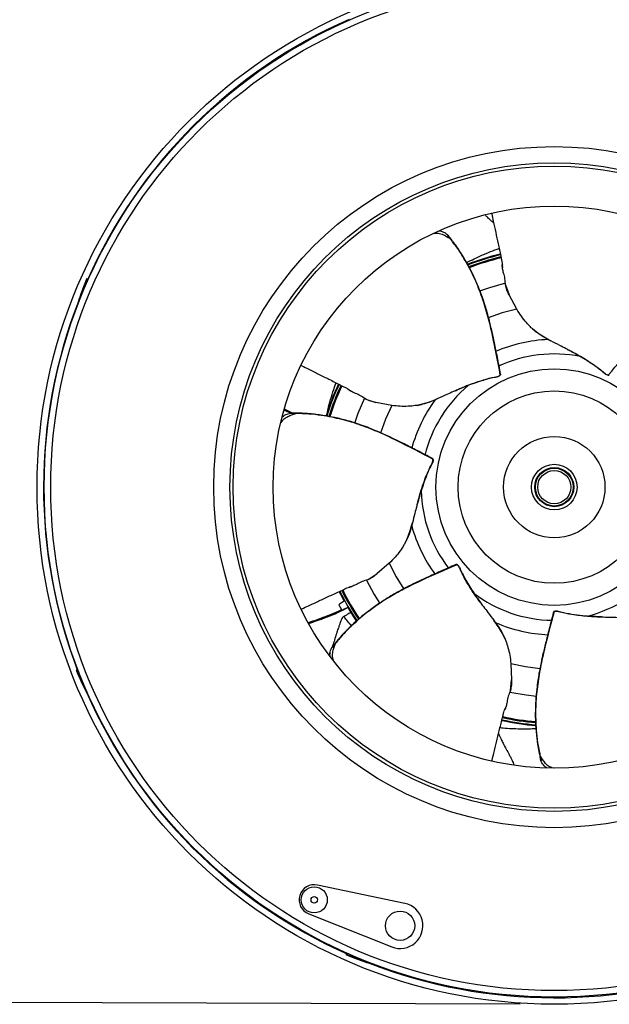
# Model space of a CAD drawing. Extents: x 5 to 297, y -3 to 205.
# Tile 15 of 38: x 26 to 44, y 135 to 166. Entities that reach past the tile are written whole.
import ezdxf

# ---------------------------------------------------------------- set-up
doc = ezdxf.new("R2010")
doc.units = 0
doc.layers.get('0').update_dxf_attribs({"linetype": 'CONTINUOUS'})
doc.styles.add('SLDTEXTSTYLE0', font='TXT', dxfattribs={"width": 0.605})
doc.dimstyles.new('SLDDIMSTYLE0', dxfattribs={"dimtxt": 2.5, "dimasz": 4, "dimexe": 0, "dimexo": 0.0625, "dimtad": 1, "dimdec": 0, "dimlfac": 10, "dimrnd": 1e-09, "dimzin": 12, "dimtxsty": 'SLDTEXTSTYLE0', "dimsah": 1, "dimcen": 0.09, "dimazin": 3, "dimtfac": 1, "dimtofl": 0, "dimtmove": 0, "dimatfit": 3, "dimtolj": 1, "dimtzin": 12})

# ---------------------------------------------------------------- blocks, each defined once
blk = doc.blocks.new('_D')
at = {"color": 7, "linetype": 'CONTINUOUS'}
for p, q in [((35.97, 169.467), (15.946, 169.527)), ((16.946, 169.524), (16.844, 135.404)), ((41.22, 135.331), (15.844, 135.407))]:
    blk.add_line(p, q, dxfattribs=at)
for points in [[(16.946, 169.524), (16.434, 165.525), (17.434, 165.522)], [(16.844, 135.404), (17.356, 139.403), (16.356, 139.406)]]:
    blk.add_solid(points, dxfattribs=at)
at = {"color": 7, "linetype": 'CONTINUOUS', "insert": (13.657, 147.315), "char_height": 2.5, "attachment_point": 1, "rotation": 89.8283, "style": 'SLDTEXTSTYLE0'}
blk.add_mtext('341mm', dxfattribs=at)

msp = doc.modelspace()

# ---------------------------------------------------------------- linework, layer by layer
at = {"color": 7, "linetype": 'CONTINUOUS'}
for p, q in [((39.086, 158.803), (39.089, 158.808)), ((39.089, 158.808), (39.087, 158.81)), ((27.942, 157.499), (27.925, 157.596)), ((40.773, 157.402), (40.768, 157.454)), ((40.773, 157.402), (40.881, 157.097)), ((27.668, 156.892), (27.701, 156.92)), ((41.118, 156.657), (40.881, 157.097)), ((40.613, 154.636), (40.612, 154.642)), ((43.924, 154.635), (43.928, 154.639)), ((36.485, 153.897), (36.442, 153.926)), ((36.485, 153.897), (36.791, 153.792)), ((37.283, 153.703), (36.791, 153.792)), ((34.336, 153.458), (34.334, 153.458)), ((34.338, 153.453), (34.336, 153.458)), ((38.548, 152.049), (38.543, 152.051)), ((37.201, 148.863), (36.825, 148.534)), ((39.283, 148.821), (39.278, 148.818)), ((36.552, 148.361), (36.502, 148.344)), ((36.552, 148.361), (36.825, 148.534)), ((35.669, 147.993), (35.819, 147.699)), ((42.266, 147.383), (42.264, 147.377)), ((35.556, 146.406), (35.554, 146.404)), ((35.561, 146.404), (35.556, 146.406)), ((40.934, 145.781), (40.957, 145.282)), ((27.682, 145.524), (27.601, 145.58)), ((40.922, 144.96), (40.957, 145.282)), ((27.917, 144.901), (27.921, 144.944)), ((40.922, 144.96), (40.903, 144.911)), ((41.833, 142.966), (41.829, 142.963)), ((41.829, 142.963), (41.83, 142.961)), ((37.681, 138.424), (35, 138.988)), ((34.732, 138.101), (37.279, 137.088)), ((35.966, 136.872), (35.869, 136.855)), ((36.573, 136.599), (36.545, 136.632))]:
    msp.add_line(p, q, dxfattribs=at)
at = {"color": 1, "linetype": 'CONTINUOUS'}
msp.add_line((35.706, 147.916), (35.663, 147.99), dxfattribs=at)
at = {"color": 7, "linetype": 'CONTINUOUS', "flags": 128}
for points in [[(27.913, 157.577), (27.891, 157.524), (27.86, 157.445), (27.822, 157.345), (27.782, 157.236), (27.743, 157.128), (27.709, 157.031), (27.684, 156.955), (27.67, 156.907), (27.668, 156.892), (27.678, 156.912), (27.7, 156.964), (27.732, 157.044), (27.769, 157.143), (27.81, 157.253), (27.849, 157.361), (27.882, 157.458), (27.908, 157.534), (27.922, 157.582), (27.924, 157.597), (27.913, 157.577)], [(27.827, 157.333), (27.819, 157.314), (27.808, 157.285), (27.795, 157.25), (27.782, 157.213), (27.771, 157.182), (27.764, 157.16), (27.761, 157.151), (27.764, 157.156), (27.772, 157.174), (27.784, 157.204), (27.797, 157.239), (27.81, 157.275), (27.821, 157.307), (27.828, 157.329), (27.83, 157.338), (27.827, 157.333)], [(35.93, 147.503), (36.103, 147.22), (36.199, 147.075)], [(27.607, 145.559), (27.628, 145.506), (27.662, 145.428), (27.706, 145.331), (27.755, 145.225), (27.804, 145.121), (27.849, 145.028), (27.885, 144.957), (27.908, 144.913), (27.917, 144.901), (27.911, 144.922), (27.89, 144.975), (27.855, 145.054), (27.812, 145.151), (27.763, 145.256), (27.714, 145.36), (27.669, 145.453), (27.633, 145.525), (27.609, 145.568), (27.6, 145.58), (27.607, 145.559)], [(27.718, 145.325), (27.726, 145.307), (27.739, 145.278), (27.755, 145.244), (27.771, 145.209), (27.786, 145.179), (27.796, 145.158), (27.801, 145.15), (27.799, 145.156), (27.792, 145.174), (27.779, 145.203), (27.763, 145.238), (27.747, 145.273), (27.732, 145.303), (27.722, 145.323), (27.717, 145.331), (27.718, 145.325)], [(35.888, 136.844), (35.941, 136.822), (36.02, 136.791), (36.12, 136.753), (36.229, 136.713), (36.338, 136.674), (36.435, 136.64), (36.511, 136.615), (36.558, 136.6), (36.573, 136.598), (36.553, 136.609), (36.501, 136.631), (36.421, 136.663), (36.322, 136.7), (36.213, 136.741), (36.104, 136.779), (36.007, 136.813), (35.931, 136.838), (35.883, 136.853), (35.869, 136.855), (35.888, 136.844)], [(36.132, 136.758), (36.151, 136.75), (36.18, 136.739), (36.216, 136.726), (36.252, 136.712), (36.284, 136.702), (36.306, 136.694), (36.315, 136.692), (36.309, 136.695), (36.291, 136.703), (36.262, 136.714), (36.226, 136.728), (36.19, 136.741), (36.158, 136.752), (36.136, 136.759), (36.127, 136.761), (36.132, 136.758)]]:
    msp.add_lwpolyline(points, dxfattribs=at)
at = {"color": 1, "linetype": 'CONTINUOUS', "flags": 128}
for points in [[(40.768, 157.454), (40.281, 157.317), (39.976, 157.209)], [(41.118, 156.657), (40.668, 156.543), (40.24, 156.395)], [(36.442, 153.926), (36.245, 153.46), (36.139, 153.154)], [(37.283, 153.703), (37.092, 153.28), (36.94, 152.854)], [(37.201, 148.863), (37.412, 148.45), (37.651, 148.065)], [(36.502, 148.344), (36.744, 147.9), (36.917, 147.627)], [(40.934, 145.781), (41.389, 145.689), (41.838, 145.636)], [(40.903, 144.911), (41.402, 144.823), (41.724, 144.788)]]:
    msp.add_lwpolyline(points, dxfattribs=at)
at = {"color": 7, "linetype": 'CONTINUOUS'}
for centre, radius in [((42.267, 151.198), 15.87), ((42.267, 151.198), 15.65), ((42.267, 151.198), 15.45), ((42.267, 151.198), 10.45), ((42.267, 151.198), 9.95), ((42.267, 151.198), 9.85), ((42.267, 151.198), 8.625), ((42.267, 151.198), 3.629), ((42.267, 151.198), 2.951), ((42.267, 151.198), 1.556), ((42.267, 151.198), 0.7), ((42.267, 151.198), 0.6), ((42.267, 151.198), 0.59), ((42.267, 151.198), 0.58), ((42.267, 151.198), 0.509), ((34.904, 138.533), 0.4), ((34.904, 138.533), 0.1), ((37.537, 137.739), 0.45)]:
    msp.add_circle(centre, radius, dxfattribs=at)
for centre, radius, start, end in [((42.267, 151.198), 15.67, 113.6885, 156.1492), ((42.267, 151.198), 7.336, 103.0514, 111.3381), ((42.267, 151.198), 7.314, 103.0594, 111.3217), ((42.267, 151.198), 15.67, 158.6885, 201.1492), ((42.267, 151.198), 7.336, 154.4824, 162.6652), ((42.267, 151.198), 7.314, 154.4827, 162.6408), ((42.267, 151.198), 7.314, 205.9166, 214.1795), ((42.267, 151.198), 15.67, 203.6885, 246.1492), ((42.267, 151.198), 7.336, 257.3409, 265.6274), ((42.267, 151.198), 7.314, 257.34, 265.6099), ((34.904, 138.533), 0.465, 78.1244, 248.3201), ((37.537, 137.739), 0.7, 248.3201, 78.1244), ((42.267, 151.198), 15.67, 248.6885, 291.1492)]:
    msp.add_arc(centre, radius, start, end, dxfattribs=at)
at = {"color": 1, "linetype": 'CONTINUOUS'}
for radius, start, end in [(7.249, 103.066, 111.2651), (7.218, 103.0705, 111.239), (4.532, 92.3182, 113.3827), (4.087, 78.6974, 114.7682), (7.249, 154.4959, 162.5923), (7.218, 154.4984, 162.5681), (4.087, 130.126, 166.1967), (4.532, 143.7467, 164.8113), (4.087, 181.5545, 217.6253), (4.532, 195.1753, 216.2399), (4.087, 284.4117, 320.4824), (7.249, 205.9243, 214.1222), (7.218, 205.9292, 214.097), (4.087, 232.9831, 269.0539), (4.532, 246.6039, 267.6684), (7.249, 257.3507, 265.5653), (7.218, 257.3539, 265.5348)]:
    msp.add_arc((42.267, 151.198), radius, start, end, dxfattribs=at)
at = {"color": 7, "linetype": 'CONTINUOUS'}
for points, knots in [([(40.406, 159.311), (40.377, 159.335), (40.319, 159.384), (40.245, 159.45), (40.197, 159.495), (40.185, 159.508), (40.167, 159.526), (40.154, 159.542), (40.153, 159.543)], [0, 0, 0, 0, 0.17619, 0.368147, 0.5818, 0.804783, 0.988651, 1, 1, 1, 1]), ([(40.347, 159.588), (40.348, 159.584), (40.364, 159.507), (40.405, 159.315), (40.47, 159.01), (40.546, 158.661), (40.603, 158.388), (40.642, 158.187), (40.672, 158.092), (40.672, 158.036), (40.673, 158.009)], [0, 0, 0, 0, 0.008664, 0.146631, 0.366035, 0.590222, 0.825405, 0.885271, 0.943865, 1, 1, 1, 1]), ([(38.579, 158.984), (38.622, 158.988), (38.718, 158.996), (38.857, 158.947), (38.966, 158.888), (39.039, 158.844), (39.07, 158.817), (39.086, 158.803)], [0, 0, 0, 0, 0.2389246, 0.5303965, 0.7669752, 0.8825646, 1, 1, 1, 1]), ([(38.721, 159.06), (38.732, 159.059), (38.794, 159.056), (38.913, 159.016), (39.02, 158.918), (39.068, 158.841), (39.087, 158.81)], [0, 0, 0, 0, 0.070295, 0.423461, 0.766752, 1, 1, 1, 1]), ([(40.622, 154.669), (40.589, 154.842), (40.526, 155.165), (40.435, 155.608), (40.357, 155.981), (40.281, 156.29), (40.213, 156.543), (40.143, 156.778), (40.057, 157.038), (39.938, 157.354), (39.79, 157.693), (39.61, 158.044), (39.4, 158.394), (39.192, 158.699), (39.04, 158.876), (38.99, 158.935)], [0, 0, 0, 0, 0.114491, 0.214616, 0.300447, 0.371944, 0.429132, 0.47684, 0.536594, 0.611046, 0.700176, 0.77678, 0.861663, 0.954088, 1, 1, 1, 1]), ([(40.612, 154.642), (40.536, 155.047), (40.421, 155.656), (40.238, 156.434), (40.062, 157.013), (39.836, 157.588), (39.583, 158.079), (39.33, 158.487), (39.169, 158.701), (39.089, 158.808)], [0, 0, 0, 0, 0.2780535, 0.4171239, 0.5561894, 0.6952934, 0.8347064, 0.9175147, 1, 1, 1, 1]), ([(43.928, 154.639), (44.197, 154.952), (44.601, 155.421), (45.096, 156.049), (45.439, 156.548), (45.747, 157.083), (45.974, 157.587), (46.135, 158.039), (46.202, 158.298), (46.235, 158.427)], [0, 0, 0, 0, 0.278053, 0.417124, 0.556189, 0.695293, 0.834706, 0.917515, 1, 1, 1, 1]), ([(40.675, 157.928), (40.674, 157.941), (40.673, 157.963), (40.673, 157.99), (40.672, 158.006), (40.673, 158.014), (40.673, 158.017)], [0, 0, 0, 0, 0.4245684, 0.7115878, 0.9038575, 1, 1, 1, 1]), ([(40.768, 157.454), (40.763, 157.517), (40.754, 157.644), (40.699, 157.797), (40.683, 157.885), (40.675, 157.928)], [0, 0, 0, 0, 0.338923, 0.686346, 1, 1, 1, 1]), ([(40.881, 157.097), (40.857, 157.146), (40.809, 157.244), (40.785, 157.349), (40.773, 157.402)], [0, 0, 0, 0, 0.4973329, 1, 1, 1, 1]), ([(41.602, 156.054), (41.589, 156.066), (41.523, 156.126), (41.407, 156.249), (41.255, 156.434), (41.164, 156.582), (41.118, 156.657)], [0, 0, 0, 0, 0.073073, 0.365546, 0.681543, 1, 1, 1, 1]), ([(41.602, 156.054), (41.651, 156.015), (41.825, 155.875), (42.023, 155.764), (42.166, 155.684)], [0, 0, 0, 0, 0.278249, 1, 1, 1, 1]), ([(42.084, 155.726), (42.068, 155.735), (41.989, 155.776), (41.821, 155.874), (41.684, 155.986), (41.602, 156.054)], [0, 0, 0, 0, 0.090739, 0.453831, 1, 1, 1, 1]), ([(42.166, 155.684), (42.15, 155.693), (42.122, 155.707), (42.095, 155.721), (42.084, 155.726)], [0, 0, 0, 0, 0.5852059, 1, 1, 1, 1]), ([(42.687, 155.415), (42.67, 155.424), (42.584, 155.469), (42.408, 155.56), (42.254, 155.639), (42.166, 155.684)], [0, 0, 0, 0, 0.095599, 0.478034, 1, 1, 1, 1]), ([(42.687, 155.415), (42.72, 155.398), (42.936, 155.286), (43.251, 155.108), (43.572, 154.885), (43.716, 154.772), (43.782, 154.718), (43.81, 154.694), (43.835, 154.672), (43.866, 154.655), (43.9, 154.642), (43.918, 154.64), (43.928, 154.639)], [0, 0, 0, 0, 0.082004, 0.53175, 0.756582, 0.869233, 0.897747, 0.924721, 0.942915, 0.961777, 0.980813, 1, 1, 1, 1]), ([(43.068, 155.206), (43.051, 155.216), (42.963, 155.266), (42.836, 155.336), (42.727, 155.394), (42.687, 155.415)], [0, 0, 0, 0, 0.136441, 0.682271, 1, 1, 1, 1]), ([(43.924, 154.635), (43.917, 154.636), (43.902, 154.637), (43.875, 154.646), (43.848, 154.658), (43.803, 154.687), (43.697, 154.79), (43.434, 154.98), (43.203, 155.123), (43.068, 155.206)], [0, 0, 0, 0, 0.02258, 0.045166, 0.067607, 0.089897, 0.176657, 0.519839, 1, 1, 1, 1]), ([(34.51, 154.928), (34.514, 154.926), (34.584, 154.891), (34.76, 154.803), (35.039, 154.664), (35.36, 154.505), (35.608, 154.38), (35.79, 154.285), (35.883, 154.249), (35.927, 154.214), (35.948, 154.198)], [0, 0, 0, 0, 0.008531, 0.146517, 0.36595, 0.590167, 0.825381, 0.885256, 0.943857, 1, 1, 1, 1]), ([(39.232, 154.156), (39.266, 154.171), (39.488, 154.27), (39.824, 154.405), (40.198, 154.517), (40.377, 154.559), (40.46, 154.577), (40.496, 154.583), (40.529, 154.59), (40.561, 154.603), (40.592, 154.622), (40.606, 154.635), (40.612, 154.642)], [0, 0, 0, 0, 0.082004, 0.53175, 0.756582, 0.869233, 0.897747, 0.924721, 0.942915, 0.961777, 0.980813, 1, 1, 1, 1]), ([(40.613, 154.636), (40.608, 154.631), (40.598, 154.62), (40.574, 154.605), (40.548, 154.591), (40.497, 154.574), (40.35, 154.555), (40.038, 154.468), (39.782, 154.376), (39.633, 154.323)], [0, 0, 0, 0, 0.02258, 0.045166, 0.067607, 0.089897, 0.176657, 0.519839, 1, 1, 1, 1]), ([(40.613, 154.636), (40.617, 154.641), (40.625, 154.652), (40.624, 154.659), (40.624, 154.663)], [0, 0, 0, 0, 0.4999442, 1, 1, 1, 1]), ([(43.924, 154.635), (43.931, 154.635), (43.943, 154.635), (43.949, 154.641), (43.951, 154.643)], [0, 0, 0, 0, 0.499944, 1, 1, 1, 1]), ([(36.013, 154.149), (36.002, 154.157), (35.984, 154.169), (35.963, 154.186), (35.951, 154.195), (35.945, 154.2), (35.943, 154.202)], [0, 0, 0, 0, 0.436057, 0.730842, 0.928314, 1, 1, 1, 1]), ([(36.442, 153.926), (36.39, 153.962), (36.284, 154.034), (36.131, 154.086), (36.051, 154.129), (36.013, 154.149)], [0, 0, 0, 0, 0.338923, 0.686346, 1, 1, 1, 1]), ([(39.232, 154.156), (39.214, 154.148), (39.126, 154.109), (38.944, 154.028), (38.787, 153.957), (38.696, 153.916)], [0, 0, 0, 0, 0.095599, 0.478034, 1, 1, 1, 1]), ([(39.633, 154.323), (39.615, 154.316), (39.521, 154.279), (39.386, 154.223), (39.273, 154.174), (39.232, 154.156)], [0, 0, 0, 0, 0.136441, 0.682271, 1, 1, 1, 1]), ([(36.791, 153.792), (36.738, 153.804), (36.631, 153.827), (36.534, 153.874), (36.485, 153.897)], [0, 0, 0, 0, 0.497333, 1, 1, 1, 1]), ([(38.056, 153.705), (38.117, 153.719), (38.335, 153.768), (38.545, 153.854), (38.696, 153.916)], [0, 0, 0, 0, 0.278249, 1, 1, 1, 1]), ([(38.612, 153.878), (38.596, 153.871), (38.515, 153.835), (38.333, 153.765), (38.16, 153.728), (38.056, 153.705)], [0, 0, 0, 0, 0.090739, 0.453831, 1, 1, 1, 1]), ([(38.696, 153.916), (38.68, 153.908), (38.652, 153.896), (38.624, 153.883), (38.612, 153.878)], [0, 0, 0, 0, 0.585206, 1, 1, 1, 1]), ([(33.985, 153.566), (34.024, 153.546), (34.088, 153.515), (34.152, 153.484), (34.176, 153.473)], [0, 0, 0, 0, 0.618816, 1, 1, 1, 1]), ([(38.056, 153.705), (38.039, 153.703), (37.951, 153.689), (37.782, 153.675), (37.542, 153.671), (37.369, 153.692), (37.283, 153.703)], [0, 0, 0, 0, 0.073073, 0.365546, 0.681543, 1, 1, 1, 1]), ([(33.883, 153.172), (33.906, 153.207), (33.959, 153.286), (34.082, 153.363), (34.197, 153.412), (34.277, 153.441), (34.317, 153.449), (34.338, 153.453)], [0, 0, 0, 0, 0.232514, 0.526441, 0.765013, 0.881575, 1, 1, 1, 1]), ([(33.914, 153.332), (33.919, 153.338), (33.96, 153.384), (34.064, 153.45), (34.207, 153.472), (34.297, 153.462), (34.334, 153.458)], [0, 0, 0, 0, 0.058506, 0.41615, 0.763794, 1, 1, 1, 1]), ([(38.528, 152.076), (38.372, 152.158), (38.08, 152.31), (37.677, 152.515), (37.336, 152.687), (37.047, 152.82), (36.807, 152.924), (36.58, 153.017), (36.324, 153.111), (36.002, 153.216), (35.645, 153.311), (35.258, 153.388), (34.854, 153.443), (34.485, 153.47), (34.252, 153.463), (34.175, 153.46)], [0, 0, 0, 0, 0.114491, 0.2146156, 0.3004471, 0.3719442, 0.4291323, 0.4768401, 0.5365936, 0.6110461, 0.7001764, 0.7767797, 0.8616631, 0.9540876, 1, 1, 1, 1]), ([(38.543, 152.051), (38.178, 152.244), (37.631, 152.534), (36.909, 152.876), (36.346, 153.1), (35.756, 153.281), (35.214, 153.39), (34.737, 153.446), (34.47, 153.454), (34.336, 153.458)], [0, 0, 0, 0, 0.278053, 0.417124, 0.556189, 0.695293, 0.834706, 0.917515, 1, 1, 1, 1]), ([(38.062, 150.669), (38.072, 150.705), (38.133, 150.941), (38.236, 151.287), (38.382, 151.65), (38.46, 151.816), (38.499, 151.892), (38.516, 151.924), (38.531, 151.953), (38.541, 151.987), (38.546, 152.023), (38.544, 152.042), (38.543, 152.051)], [0, 0, 0, 0, 0.082004, 0.53175, 0.756582, 0.869233, 0.897747, 0.924721, 0.942915, 0.961777, 0.980813, 1, 1, 1, 1]), ([(38.548, 152.049), (38.549, 152.041), (38.551, 152.026), (38.548, 151.998), (38.542, 151.97), (38.524, 151.919), (38.447, 151.792), (38.32, 151.494), (38.233, 151.237), (38.182, 151.087)], [0, 0, 0, 0, 0.02258, 0.045166, 0.067607, 0.089897, 0.176657, 0.519839, 1, 1, 1, 1]), ([(38.548, 152.049), (38.546, 152.055), (38.543, 152.067), (38.537, 152.071), (38.533, 152.073)], [0, 0, 0, 0, 0.499944, 1, 1, 1, 1]), ([(42.219, 151.776), (42.219, 151.776), (42.219, 151.777), (42.219, 151.779), (42.219, 151.784), (42.219, 151.789), (42.219, 151.792), (42.219, 151.795), (42.219, 151.795)], [0, 0, 0, 0, 0.1867683, 0.4091719, 0.6320063, 0.7712088, 0.9958785, 1, 1, 1, 1]), ([(38.182, 151.087), (38.176, 151.068), (38.146, 150.971), (38.106, 150.831), (38.074, 150.712), (38.062, 150.669)], [0, 0, 0, 0, 0.1364414, 0.6822713, 1, 1, 1, 1]), ([(41.689, 151.15), (41.689, 151.15), (41.689, 151.15), (41.686, 151.15), (41.682, 151.15), (41.676, 151.15), (41.673, 151.15), (41.67, 151.15), (41.67, 151.15)], [0, 0, 0, 0, 0.186768, 0.409172, 0.632006, 0.771209, 0.995879, 1, 1, 1, 1]), ([(38.062, 150.669), (38.057, 150.65), (38.032, 150.557), (37.983, 150.364), (37.94, 150.197), (37.916, 150.101)], [0, 0, 0, 0, 0.0955994, 0.4780344, 1, 1, 1, 1]), ([(42.315, 150.62), (42.315, 150.62), (42.315, 150.62), (42.315, 150.617), (42.315, 150.613), (42.315, 150.607), (42.315, 150.603), (42.315, 150.601)], [0, 0, 0, 0, 0.138287, 0.361219, 0.58413, 0.807572, 1, 1, 1, 1]), ([(37.681, 149.469), (37.709, 149.525), (37.806, 149.726), (37.87, 149.944), (37.916, 150.101)], [0, 0, 0, 0, 0.278249, 1, 1, 1, 1]), ([(37.893, 150.012), (37.889, 149.994), (37.866, 149.908), (37.808, 149.723), (37.729, 149.564), (37.681, 149.469)], [0, 0, 0, 0, 0.090739, 0.453831, 1, 1, 1, 1]), ([(37.916, 150.101), (37.912, 150.083), (37.904, 150.053), (37.896, 150.024), (37.893, 150.012)], [0, 0, 0, 0, 0.585206, 1, 1, 1, 1]), ([(37.681, 149.469), (37.673, 149.454), (37.629, 149.376), (37.535, 149.236), (37.388, 149.046), (37.263, 148.924), (37.201, 148.863)], [0, 0, 0, 0, 0.073073, 0.365546, 0.681543, 1, 1, 1, 1]), ([(39.249, 148.822), (39.088, 148.751), (38.787, 148.618), (38.376, 148.43), (38.029, 148.271), (37.744, 148.129), (37.513, 148.006), (37.299, 147.886), (37.066, 147.744), (36.784, 147.558), (36.486, 147.338), (36.185, 147.084), (35.89, 146.802), (35.639, 146.531), (35.499, 146.344), (35.453, 146.281)], [0, 0, 0, 0, 0.114491, 0.2146156, 0.3004471, 0.3719442, 0.4291323, 0.4768401, 0.5365936, 0.6110461, 0.7001764, 0.7767797, 0.8616631, 0.9540876, 1, 1, 1, 1]), ([(39.278, 148.818), (38.9, 148.653), (38.332, 148.406), (37.614, 148.055), (37.088, 147.754), (36.579, 147.406), (36.156, 147.05), (35.814, 146.713), (35.642, 146.508), (35.556, 146.406)], [0, 0, 0, 0, 0.278053, 0.417124, 0.556189, 0.695293, 0.834706, 0.917515, 1, 1, 1, 1]), ([(39.283, 148.821), (39.277, 148.823), (39.266, 148.828), (39.258, 148.826), (39.255, 148.825)], [0, 0, 0, 0, 0.499944, 1, 1, 1, 1]), ([(40.059, 147.58), (40.037, 147.61), (39.891, 147.805), (39.684, 148.102), (39.492, 148.442), (39.411, 148.607), (39.375, 148.684), (39.361, 148.718), (39.347, 148.748), (39.327, 148.777), (39.302, 148.803), (39.286, 148.813), (39.278, 148.818)], [0, 0, 0, 0, 0.082004, 0.53175, 0.756582, 0.869233, 0.897747, 0.924721, 0.942915, 0.961777, 0.980813, 1, 1, 1, 1]), ([(39.283, 148.821), (39.29, 148.817), (39.302, 148.809), (39.323, 148.789), (39.342, 148.767), (39.369, 148.721), (39.421, 148.582), (39.575, 148.297), (39.721, 148.068), (39.807, 147.935)], [0, 0, 0, 0, 0.02258, 0.045166, 0.067607, 0.089897, 0.176657, 0.519839, 1, 1, 1, 1]), ([(36.825, 148.534), (36.782, 148.5), (36.698, 148.431), (36.601, 148.384), (36.552, 148.361)], [0, 0, 0, 0, 0.497333, 1, 1, 1, 1]), ([(34.515, 147.459), (34.519, 147.461), (34.59, 147.493), (34.768, 147.576), (35.051, 147.707), (35.375, 147.86), (35.628, 147.976), (35.815, 148.058), (35.901, 148.109), (35.956, 148.122), (35.982, 148.128)], [0, 0, 0, 0, 0.008565, 0.146546, 0.365972, 0.590181, 0.825387, 0.88526, 0.943859, 1, 1, 1, 1]), ([(36.061, 148.148), (36.048, 148.145), (36.027, 148.138), (36.001, 148.132), (35.985, 148.128), (35.978, 148.127), (35.976, 148.127)], [0, 0, 0, 0, 0.436057, 0.730842, 0.928314, 1, 1, 1, 1]), ([(36.502, 148.344), (36.442, 148.326), (36.32, 148.288), (36.183, 148.201), (36.1, 148.165), (36.061, 148.148)], [0, 0, 0, 0, 0.338923, 0.6863464, 1, 1, 1, 1]), ([(39.807, 147.935), (39.818, 147.918), (39.875, 147.835), (39.96, 147.716), (40.032, 147.617), (40.059, 147.58)], [0, 0, 0, 0, 0.136441, 0.682271, 1, 1, 1, 1]), ([(34.728, 147.013), (34.772, 147.028), (34.861, 147.057), (34.992, 147.105), (35.127, 147.152), (35.274, 147.206), (35.452, 147.273), (35.68, 147.373), (35.848, 147.46), (35.946, 147.51)], [0, 0, 0, 0, 0.1069137, 0.2132086, 0.316523, 0.4326906, 0.5694715, 0.748809, 1, 1, 1, 1]), ([(35.819, 147.699), (35.802, 147.688), (35.747, 147.651), (35.691, 147.615), (35.654, 147.591)], [0, 0, 0, 0, 0.322899, 1, 1, 1, 1]), ([(35.654, 147.591), (35.661, 147.578), (35.67, 147.562), (35.68, 147.545), (35.682, 147.541), (35.683, 147.538), (35.684, 147.536), (35.685, 147.535), (35.686, 147.534), (35.686, 147.534), (35.686, 147.533), (35.686, 147.533), (35.686, 147.533), (35.688, 147.53), (35.694, 147.519), (35.7, 147.508), (35.705, 147.499), (35.705, 147.499), (35.705, 147.499), (35.706, 147.498), (35.707, 147.496), (35.708, 147.495), (35.708, 147.493), (35.708, 147.493), (35.709, 147.493), (35.709, 147.492), (35.71, 147.491), (35.71, 147.49), (35.71, 147.49), (35.711, 147.489), (35.712, 147.487), (35.713, 147.486), (35.713, 147.486), (35.713, 147.486), (35.713, 147.486), (35.713, 147.485), (35.714, 147.484), (35.717, 147.478), (35.721, 147.471), (35.725, 147.464), (35.727, 147.461), (35.727, 147.46), (35.727, 147.46), (35.727, 147.46), (35.727, 147.46), (35.728, 147.459), (35.729, 147.457), (35.733, 147.45), (35.736, 147.444), (35.739, 147.44)], [0, 0, 0, 0, 0.309324, 0.354611, 0.377253, 0.388575, 0.411225, 0.422548, 0.425378, 0.426794, 0.426971, 0.427678, 0.430509, 0.441831, 0.487175, 0.633755, 0.634884, 0.635449, 0.636013, 0.638271, 0.647303, 0.665369, 0.667627, 0.667909, 0.669038, 0.673554, 0.682585, 0.684843, 0.685972, 0.690488, 0.708554, 0.710812, 0.711094, 0.711164, 0.711447, 0.712576, 0.717091, 0.735158, 0.807658, 0.843814, 0.86188, 0.862021, 0.862057, 0.862198, 0.862762, 0.86502, 0.874052, 0.910208, 1, 1, 1, 1]), ([(35.752, 147.416), (35.752, 147.417), (35.752, 147.417), (35.752, 147.417), (35.752, 147.417), (35.752, 147.417), (35.752, 147.417), (35.752, 147.417), (35.752, 147.417), (35.752, 147.418), (35.751, 147.419), (35.75, 147.421), (35.747, 147.425), (35.745, 147.428), (35.745, 147.43), (35.745, 147.43), (35.745, 147.43), (35.745, 147.43), (35.744, 147.43), (35.744, 147.431), (35.743, 147.432), (35.743, 147.433), (35.742, 147.434), (35.742, 147.434), (35.742, 147.434), (35.742, 147.434), (35.742, 147.434), (35.742, 147.435), (35.74, 147.437), (35.739, 147.439), (35.739, 147.44)], [0, 0, 0, 0, 0.065039, 0.073167, 0.077232, 0.07774, 0.077867, 0.078375, 0.080407, 0.088536, 0.121051, 0.251186, 0.511913, 0.642048, 0.650176, 0.654241, 0.654749, 0.656781, 0.664909, 0.697425, 0.762464, 0.778721, 0.78685, 0.790914, 0.792946, 0.793962, 0.798027, 0.814284, 0.879323, 1, 1, 1, 1]), ([(35.93, 147.503), (35.919, 147.498), (35.86, 147.468), (35.801, 147.439), (35.752, 147.416)], [0, 0, 0, 0, 0.185011, 1, 1, 1, 1]), ([(40.059, 147.58), (40.071, 147.565), (40.128, 147.487), (40.248, 147.329), (40.352, 147.191), (40.412, 147.112)], [0, 0, 0, 0, 0.095599, 0.478034, 1, 1, 1, 1]), ([(35.764, 147.199), (35.759, 147.187), (35.741, 147.143), (35.717, 147.078), (35.694, 147.017), (35.673, 146.961), (35.64, 146.871), (35.591, 146.728), (35.538, 146.56), (35.489, 146.388), (35.462, 146.304), (35.451, 146.271)], [0, 0, 0, 0, 0.040571, 0.148583, 0.217278, 0.269109, 0.367576, 0.503211, 0.701415, 0.881251, 1, 1, 1, 1]), ([(35.817, 147.23), (35.816, 147.229), (35.813, 147.227), (35.799, 147.219), (35.772, 147.203), (35.768, 147.2), (35.765, 147.199)], [0, 0, 0, 0, 0.020155, 0.100776, 0.423353, 1, 1, 1, 1]), ([(36.021, 147.351), (35.982, 147.328), (35.904, 147.282), (35.846, 147.247), (35.822, 147.233), (35.817, 147.23)], [0, 0, 0, 0, 0.438473, 0.880107, 1, 1, 1, 1]), ([(42.243, 147.357), (42.198, 147.187), (42.115, 146.869), (42.005, 146.43), (41.913, 146.06), (41.847, 145.748), (41.799, 145.491), (41.76, 145.249), (41.725, 144.978), (41.694, 144.641), (41.681, 144.272), (41.691, 143.877), (41.728, 143.471), (41.784, 143.106), (41.843, 142.88), (41.863, 142.805)], [0, 0, 0, 0, 0.114491, 0.214616, 0.300447, 0.371944, 0.429132, 0.47684, 0.536594, 0.611046, 0.700176, 0.77678, 0.861663, 0.954088, 1, 1, 1, 1]), ([(42.264, 147.377), (42.157, 146.979), (41.996, 146.381), (41.824, 145.6), (41.731, 145.002), (41.685, 144.386), (41.7, 143.834), (41.751, 143.356), (41.803, 143.094), (41.829, 142.963)], [0, 0, 0, 0, 0.278053, 0.417124, 0.556189, 0.695293, 0.834706, 0.917515, 1, 1, 1, 1]), ([(42.266, 147.383), (42.26, 147.38), (42.248, 147.374), (42.246, 147.367), (42.245, 147.363)], [0, 0, 0, 0, 0.499944, 1, 1, 1, 1]), ([(43.719, 147.216), (43.681, 147.217), (43.438, 147.225), (43.077, 147.248), (42.691, 147.309), (42.512, 147.349), (42.43, 147.37), (42.394, 147.379), (42.362, 147.388), (42.327, 147.39), (42.291, 147.386), (42.273, 147.38), (42.264, 147.377)], [0, 0, 0, 0, 0.082004, 0.53175, 0.756582, 0.869233, 0.897747, 0.924721, 0.942915, 0.961777, 0.980813, 1, 1, 1, 1]), ([(42.266, 147.383), (42.273, 147.385), (42.287, 147.39), (42.315, 147.394), (42.344, 147.395), (42.397, 147.388), (42.538, 147.342), (42.857, 147.284), (43.127, 147.256), (43.284, 147.24)], [0, 0, 0, 0, 0.02258, 0.045166, 0.067607, 0.089897, 0.176657, 0.519839, 1, 1, 1, 1]), ([(43.284, 147.24), (43.305, 147.238), (43.405, 147.231), (43.551, 147.223), (43.674, 147.218), (43.719, 147.216)], [0, 0, 0, 0, 0.1364414, 0.6822713, 1, 1, 1, 1]), ([(43.719, 147.216), (43.738, 147.216), (43.835, 147.212), (44.033, 147.207), (44.206, 147.202), (44.305, 147.2)], [0, 0, 0, 0, 0.095599, 0.478034, 1, 1, 1, 1]), ([(40.76, 146.535), (40.733, 146.591), (40.637, 146.793), (40.506, 146.978), (40.412, 147.112)], [0, 0, 0, 0, 0.278249, 1, 1, 1, 1]), ([(40.412, 147.112), (40.423, 147.098), (40.442, 147.073), (40.46, 147.049), (40.468, 147.039)], [0, 0, 0, 0, 0.585206, 1, 1, 1, 1]), ([(40.468, 147.039), (40.478, 147.024), (40.531, 146.953), (40.64, 146.792), (40.715, 146.631), (40.76, 146.535)], [0, 0, 0, 0, 0.090739, 0.453831, 1, 1, 1, 1]), ([(40.76, 146.535), (40.766, 146.518), (40.8, 146.436), (40.851, 146.274), (40.907, 146.041), (40.925, 145.868), (40.934, 145.781)], [0, 0, 0, 0, 0.0730727, 0.3655464, 0.6815427, 1, 1, 1, 1]), ([(35.39, 146.002), (35.389, 146.009), (35.379, 146.067), (35.392, 146.188), (35.464, 146.315), (35.528, 146.378), (35.554, 146.404)], [0, 0, 0, 0, 0.047328, 0.409218, 0.76099, 1, 1, 1, 1]), ([(35.495, 145.878), (35.483, 145.916), (35.454, 146.005), (35.471, 146.149), (35.505, 146.268), (35.531, 146.349), (35.551, 146.386), (35.561, 146.404)], [0, 0, 0, 0, 0.226733, 0.522874, 0.763242, 0.880683, 1, 1, 1, 1]), ([(35.396, 146.116), (35.392, 146.107), (35.386, 146.091), (35.375, 146.068), (35.363, 146.043), (35.36, 146.037)], [0, 0, 0, 0, 0.450149, 0.8664, 1, 1, 1, 1]), ([(40.957, 145.282), (40.957, 145.227), (40.958, 145.118), (40.934, 145.013), (40.922, 144.96)], [0, 0, 0, 0, 0.497333, 1, 1, 1, 1]), ([(40.903, 144.911), (40.88, 144.853), (40.834, 144.734), (40.817, 144.572), (40.793, 144.485), (40.782, 144.444)], [0, 0, 0, 0, 0.338923, 0.686346, 1, 1, 1, 1]), ([(40.782, 144.444), (40.777, 144.432), (40.769, 144.411), (40.757, 144.387), (40.751, 144.373), (40.747, 144.366), (40.746, 144.364)], [0, 0, 0, 0, 0.436057, 0.730842, 0.928314, 1, 1, 1, 1]), ([(40.357, 142.805), (40.358, 142.81), (40.377, 142.886), (40.423, 143.077), (40.497, 143.38), (40.58, 143.728), (40.647, 143.998), (40.699, 144.196), (40.713, 144.295), (40.737, 144.345), (40.749, 144.37)], [0, 0, 0, 0, 0.008765, 0.146719, 0.3661, 0.590264, 0.825423, 0.885283, 0.94387, 1, 1, 1, 1]), ([(40.558, 143.633), (40.564, 143.618), (40.577, 143.59), (40.6, 143.539), (40.641, 143.452), (40.707, 143.316), (40.789, 143.159), (40.875, 143.005), (40.934, 142.89), (40.978, 142.8), (41.005, 142.741), (41.011, 142.724), (41.021, 142.699), (41.028, 142.677), (41.029, 142.674)], [0, 0, 0, 0, 0.03951, 0.076451, 0.146631, 0.243301, 0.384565, 0.512739, 0.597373, 0.689166, 0.791334, 0.897963, 0.985888, 1, 1, 1, 1]), ([(42.048, 142.578), (42.04, 142.582), (41.986, 142.612), (41.897, 142.699), (41.843, 142.834), (41.834, 142.924), (41.83, 142.961)], [0, 0, 0, 0, 0.0638, 0.419433, 0.765123, 1, 1, 1, 1]), ([(42.231, 142.574), (42.184, 142.591), (42.087, 142.628), (41.977, 142.736), (41.905, 142.837), (41.858, 142.909), (41.842, 142.947), (41.833, 142.966)], [0, 0, 0, 0, 0.267451, 0.547998, 0.775709, 0.886966, 1, 1, 1, 1])]:
    msp.add_open_spline(points, degree=3, knots=knots, dxfattribs=at)
at = {"color": 1, "linetype": 'CONTINUOUS'}
for points, knots in [([(39.578, 158.088), (39.657, 158.128), (39.862, 158.23), (40.156, 158.361), (40.41, 158.467), (40.532, 158.511), (40.573, 158.526)], [0, 0, 0, 0, 0.200822, 0.520345, 0.839883, 1, 1, 1, 1]), ([(40.675, 158.016), (40.674, 158.01), (40.671, 157.988), (40.674, 157.959), (40.675, 157.934), (40.675, 157.928)], [0, 0, 0, 0, 0.188268, 0.796577, 1, 1, 1, 1]), ([(35.307, 153.517), (35.332, 153.612), (35.385, 153.822), (35.475, 154.119), (35.54, 154.307), (35.571, 154.397)], [0, 0, 0, 0, 0.302351, 0.662247, 1, 1, 1, 1]), ([(40.622, 154.669), (40.622, 154.668), (40.624, 154.666), (40.623, 154.66), (40.62, 154.652), (40.615, 154.645), (40.612, 154.642)], [0, 0, 0, 0, 0.06651, 0.377221, 0.688351, 1, 1, 1, 1]), ([(43.955, 154.648), (43.955, 154.648), (43.954, 154.645), (43.949, 154.642), (43.94, 154.639), (43.932, 154.639), (43.928, 154.639)], [0, 0, 0, 0, 0.06651, 0.377221, 0.688351, 1, 1, 1, 1]), ([(35.944, 154.204), (35.948, 154.2), (35.963, 154.184), (35.988, 154.168), (36.008, 154.153), (36.013, 154.149)], [0, 0, 0, 0, 0.1882679, 0.7965771, 1, 1, 1, 1]), ([(33.994, 153.594), (34.004, 153.589), (34.096, 153.544), (34.189, 153.501), (34.272, 153.463)], [0, 0, 0, 0, 0.112124, 1, 1, 1, 1]), ([(38.528, 152.076), (38.529, 152.076), (38.531, 152.075), (38.535, 152.071), (38.54, 152.063), (38.542, 152.055), (38.543, 152.051)], [0, 0, 0, 0, 0.06651, 0.377221, 0.688351, 1, 1, 1, 1]), ([(39.25, 148.822), (39.25, 148.822), (39.252, 148.824), (39.258, 148.825), (39.267, 148.824), (39.274, 148.82), (39.278, 148.818)], [0, 0, 0, 0, 0.06651, 0.377221, 0.688351, 1, 1, 1, 1]), ([(35.964, 148.127), (35.973, 148.128), (35.999, 148.13), (36.03, 148.14), (36.055, 148.147), (36.061, 148.148)], [0, 0, 0, 0, 0.284528, 0.8207, 1, 1, 1, 1]), ([(34.715, 147.039), (34.729, 147.044), (34.885, 147.098), (35.13, 147.188), (35.461, 147.309), (35.644, 147.395), (35.739, 147.44)], [0, 0, 0, 0, 0.039086, 0.450024, 0.713074, 1, 1, 1, 1]), ([(36.042, 146.942), (35.989, 147.003), (35.878, 147.131), (35.838, 147.196), (35.817, 147.23)], [0, 0, 0, 0, 0.479208, 1, 1, 1, 1]), ([(42.243, 147.357), (42.243, 147.358), (42.243, 147.361), (42.246, 147.365), (42.253, 147.372), (42.26, 147.375), (42.264, 147.377)], [0, 0, 0, 0, 0.06651, 0.377221, 0.688351, 1, 1, 1, 1]), ([(40.744, 144.365), (40.747, 144.369), (40.759, 144.388), (40.769, 144.415), (40.779, 144.438), (40.782, 144.444)], [0, 0, 0, 0, 0.188268, 0.796577, 1, 1, 1, 1]), ([(41.704, 143.781), (41.629, 143.778), (41.427, 143.77), (41.154, 143.773), (40.869, 143.785), (40.677, 143.8), (40.618, 143.812), (40.602, 143.815)], [0, 0, 0, 0, 0.140818, 0.377292, 0.613762, 0.897109, 1, 1, 1, 1])]:
    msp.add_open_spline(points, degree=3, knots=knots, dxfattribs=at)

# ---------------------------------------------------------------- dimensions: what is measured, and where the dimension line sits
at = {"color": 7, "linetype": 'CONTINUOUS'}
dim = msp.add_linear_dim(base=(16.844, 135.404), p1=(36.97, 169.464), p2=(42.22, 135.328), angle=89.8283, dimstyle='SLDDIMSTYLE0', dxfattribs=at)
dim.commit()
dim.dimension.update_dxf_attribs({"geometry": '_D', "text_midpoint": (16.897, 153.031), "dimtype": 160})

doc.saveas('drawing.dxf')
